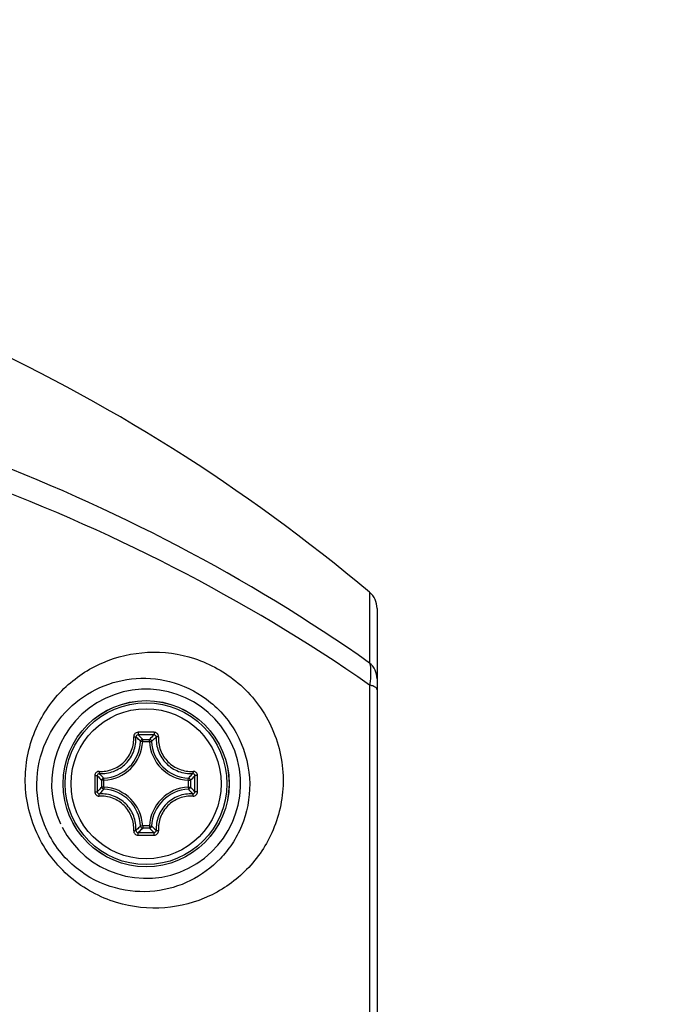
# Model space of a CAD drawing. Header units: millimetres. Extents: x 0 to 420, y 0 to 297.
# Tile 209 of 256: x 269.33 to 275.41, y 218.64 to 228.01. Entities that reach past the tile are written whole.
import ezdxf

# ---------------------------------------------------------------- set-up
doc = ezdxf.new("R2010")
doc.units = ezdxf.units.MM
doc.header["$LTSCALE"] = 23.1
doc.header["$PDMODE"] = 3
doc.header["$PDSIZE"] = 0.3125
doc.layers.get('0').update_dxf_attribs({"linetype": 'CONTINUOUS'})
doc.layers.get('Defpoints').update_dxf_attribs({"linetype": 'CONTINUOUS'})
doc.layers.add('02___PRT_ALL_AXES', color=7, linetype='CONTINUOUS')
doc.layers.add('DIM_PILOTEES', color=7, linetype='CONTINUOUS')
doc.styles.get("Standard").update_dxf_attribs({"font": 'txt', "width": 0.7})
doc.dimstyles.new('DIMSTYLE_3', dxfattribs={"dimtxt": 2.5, "dimasz": 3.5, "dimexe": 2, "dimexo": 0, "dimtad": 1, "dimdec": 0, "dimlfac": 5, "dimdsep": 46, "dimtxsty": 'Standard', "dimblk": '_FILLED', "dimblk1": '_FILLED', "dimblk2": '_FILLED', "dimcen": 0.09, "dimazin": 2, "dimtp": 0.5, "dimtm": 0.5, "dimtfac": 1, "dimtdec": 0, "dimtofl": 0, "dimtmove": 0, "dimatfit": 3, "dimldrblk": '_FILLED', "dimfxl": 0, "dimtolj": 1, "dimarcsym": 0})
doc.dimstyles.new('DIMSTYLE_9', dxfattribs={"dimtxt": 2.5, "dimasz": 3.5, "dimexe": 2, "dimexo": 0, "dimgap": 2.5, "dimtad": 1, "dimdsep": 46, "dimtxsty": 'Standard', "dimblk": '_FILLED', "dimblk1": '_FILLED', "dimblk2": '_FILLED', "dimcen": 0.09, "dimazin": 2, "dimtp": 0.5, "dimtm": 0.5, "dimtfac": 1, "dimtofl": 0, "dimtmove": 0, "dimatfit": 3, "dimldrblk": '_FILLED', "dimfxl": 0, "dimtolj": 1, "dimarcsym": 0})

# ---------------------------------------------------------------- blocks, each defined once
blk = doc.blocks.new('_FILLED')
at = {"color": 0, "linetype": 'ByBlock'}
blk.add_solid([(0, 0), (-1, 0.1429), (-1, -0.1429)], dxfattribs=at)
blk = doc.blocks.new('*D7')
at = {"layer": 'DIM_PILOTEES', "color": 2, "linetype": 'Continuous'}
for p, q in [((237.3576, 221.8616), (237.3576, 264.0659)), ((280.4801, 226.1986), (280.4801, 264.0659)), ((237.3576, 262.0659), (258.9188, 262.0659)), ((280.4801, 262.0659), (258.9188, 262.0659))]:
    blk.add_line(p, q, dxfattribs=at)
at = {"layer": 'DIM_PILOTEES', "color": 2, "linetype": 'Continuous', "xscale": 3.5, "yscale": 3.5, "zscale": 3.5, "rotation": 180}
blk.add_blockref('_FILLED', (237.3576, 262.0659), dxfattribs=at)
at = {"layer": 'DIM_PILOTEES', "color": 2, "linetype": 'Continuous', "xscale": 3.5, "yscale": 3.5, "zscale": 3.5}
blk.add_blockref('_FILLED', (280.4801, 262.0659), dxfattribs=at)
at = {"layer": 'DIM_PILOTEES', "color": 2, "linetype": 'Continuous', "insert": (258.9188, 265.1909), "char_height": 2.5, "width": 8.035714, "attachment_point": 2, "line_spacing_factor": 0.9}
blk.add_mtext('{\\ftxt;\\W0.0001;\\H0.0001;\\~}{\\ftxt;\\W2.1428571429;\\H2.5; }{\\ftxt;\\W0.0001;\\H0.0001;\\~}', dxfattribs=at)
blk = doc.blocks.new('*D8')
at = {"layer": 'DIM_PILOTEES', "color": 2, "linetype": 'Continuous'}
for p, q in [((243.7388, 246.623), (243.7388, 257.0461)), ((280.4888, 226.1986), (280.4888, 257.0461)), ((243.7388, 255.0461), (262.1138, 255.0461)), ((280.4888, 255.0461), (262.1138, 255.0461))]:
    blk.add_line(p, q, dxfattribs=at)
at = {"layer": 'DIM_PILOTEES', "color": 2, "linetype": 'Continuous', "xscale": 3.5, "yscale": 3.5, "zscale": 3.5, "rotation": 180}
blk.add_blockref('_FILLED', (243.7388, 255.0461), dxfattribs=at)
at = {"layer": 'DIM_PILOTEES', "color": 2, "linetype": 'Continuous', "xscale": 3.5, "yscale": 3.5, "zscale": 3.5}
blk.add_blockref('_FILLED', (280.4888, 255.0461), dxfattribs=at)
at = {"layer": 'DIM_PILOTEES', "color": 2, "linetype": 'Continuous', "insert": (262.1138, 258.1711), "char_height": 2.5, "width": 8.035714, "attachment_point": 2, "line_spacing_factor": 0.9}
blk.add_mtext('{\\ftxt;\\W0.0001;\\H0.0001;\\~}{\\ftxt;\\W2.1428571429;\\H2.5; }{\\ftxt;\\W0.0001;\\H0.0001;\\~}', dxfattribs=at)
blk = doc.blocks.new('*D16')
at = {"layer": 'Defpoints', "color": 0, "linetype": 'Continuous'}
for p in [(226.5932, 260.6283), (261.7388, 218.7434), (214.3873, 191.405), (309.0904, 191.405)]:
    blk.add_point(p, dxfattribs=at)
at = {"layer": 'DIM_PILOTEES', "color": 0, "linetype": 'Continuous', "lineweight": -2}
for p, q in [((214.3873, 191.405), (216.1194, 192.405)), ((309.0904, 191.405), (310.8224, 190.405))]:
    blk.add_line(p, q, dxfattribs=at)
blk.add_arc((261.7388, 218.7434), 54.6768, 333.66827, 206.33173, dxfattribs=at)
at = {"layer": 'DIM_PILOTEES', "color": 0, "linetype": 'Continuous', "lineweight": -2, "xscale": 3.5, "yscale": 3.5, "zscale": 3.5}
for p, rotation in [((214.3873, 191.405), 298.1658643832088), ((309.0904, 191.405), 241.8341356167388)]:
    blk.add_blockref('_FILLED', p, dxfattribs=dict(at, rotation=rotation))
at = {"layer": 'DIM_PILOTEES', "color": 0, "linetype": 'Continuous', "insert": (267.7853, 278.9507), "char_height": 2.5, "width": 24.821429, "attachment_point": 2, "rotation": 354.26515, "line_spacing_factor": 0.9}
blk.add_mtext('\\A1;{\\ftxt;\\W0.0001;\\H0.0001;\\~}{\\ftxt;\\W3.5952380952;\\H2.5; }{\\ftxt;\\W0.0001;\\H0.0001;\\~}{\\ftxt;\\W0.0001;\\H0.0001;\\~}{\\ftxt;\\W2.3571428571;\\H2.5; }{\\ftxt;\\W0.0001;\\H0.0001;\\~}{\\ftxt;\\W0.0001;\\H0.0001;\\~}{\\ftxt;\\W0.6666666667;\\H2.5; }{\\ftxt;\\W0.0001;\\H0.0001;\\~}', dxfattribs=at)

msp = doc.modelspace()

# ---------------------------------------------------------------- linework, layer by layer
at = {"color": 7, "linetype": 'Continuous'}
for p, q in [((272.6674, 222.5652), (272.6674, 221.8922)), ((272.7388, 222.412), (272.7388, 165.3434)), ((272.6674, 221.6829), (272.6674, 188.4764)), ((270.5064, 221.1454), (270.5064, 221.1653)), ((270.5064, 221.1653), (270.5712, 221.1653)), ((270.5712, 221.1454), (270.5712, 221.1653)), ((270.5064, 221.1454), (270.4866, 221.1463)), ((270.5064, 221.1454), (270.5712, 221.1454)), ((270.5712, 221.1454), (270.5911, 221.1463)), ((270.117, 220.711), (270.117, 220.7758)), ((270.1368, 220.7758), (270.117, 220.7758)), ((270.1368, 220.7758), (270.1359, 220.7957)), ((270.1368, 220.711), (270.1368, 220.7758)), ((270.9408, 220.7758), (270.9417, 220.7957)), ((270.9408, 220.7758), (270.9408, 220.711)), ((270.9408, 220.7758), (270.9607, 220.7758)), ((270.9607, 220.7758), (270.9607, 220.711)), ((270.1368, 220.711), (270.117, 220.711)), ((270.1368, 220.711), (270.1359, 220.6911)), ((270.9408, 220.711), (270.9417, 220.6911)), ((270.9408, 220.711), (270.9607, 220.711)), ((270.5064, 220.3414), (270.4866, 220.3405)), ((270.5064, 220.3414), (270.5064, 220.3215)), ((270.5712, 220.3414), (270.5064, 220.3414)), ((270.5712, 220.3215), (270.5064, 220.3215)), ((270.5712, 220.3414), (270.5712, 220.3215)), ((270.5712, 220.3414), (270.5911, 220.3405))]:
    msp.add_line(p, q, dxfattribs=at)
for radius in [0.7909, 0.7905, 0.7701, 0.7142]:
    msp.add_circle((270.5388, 220.7434), radius, dxfattribs=at)
for centre, radius, start, end in [((261.7388, 209.5434), 17, 49.9948, 81.2778), ((272.5388, 222.412), 0.2, 0, 49.9948), ((270.5383, 198.4014), 22.8314, 89.99855, 90.19168), ((270.5388, 198.5663), 22.6425, 89.80684, 90.19316), ((269.7508, 220.4446), 1.0442, 43.64733, 47.03611), ((270.5394, 198.4014), 22.8314, 89.80834, 90.00147), ((271.3268, 220.4446), 1.0442, 132.96377, 136.35269), ((270.1188, 221.1634), 0.3681, 272.66052, 357.33947), ((270.1188, 221.1634), 0.388, 272.66007, 357.33994), ((270.9588, 221.1634), 0.388, 182.66006, 267.33994), ((270.9588, 221.1634), 0.3681, 182.66052, 267.33947), ((292.8815, 220.7442), 22.8321, 179.80883, 180.19513), ((292.716, 220.7434), 22.6426, 179.8069, 180.19321), ((270.8376, 221.5314), 1.0442, 222.96376, 226.35269), ((270.24, 221.5314), 1.0442, 313.64733, 317.03612), ((248.3616, 220.7434), 22.6426, 359.80679, 0.1931), ((248.1961, 220.7442), 22.8321, 359.80488, 0.19118), ((270.8377, 219.9554), 1.0442, 133.64733, 137.03611), ((270.1188, 220.3234), 0.3681, 2.66048, 87.33947), ((270.1188, 220.3234), 0.388, 2.66007, 87.33994), ((270.9588, 220.3234), 0.388, 92.66007, 177.33994), ((270.9588, 220.3234), 0.3681, 92.66048, 177.33952), ((270.2401, 219.9556), 1.044, 42.96346, 46.35296), ((269.751, 221.0421), 1.044, 312.96346, 316.35296), ((271.3267, 221.0421), 1.044, 223.64707, 227.0364), ((270.5383, 243.0854), 22.8314, 269.80834, 270.00147), ((270.5388, 242.9205), 22.6425, 269.80684, 270.19316), ((270.5394, 243.0854), 22.8314, 269.99855, 270.19168)]:
    msp.add_arc(centre, radius, start, end, dxfattribs=at)
for points, knots in [([(272.6674, 221.8922), (271.502, 222.7158), (268.8523, 224.0833), (265.9618, 224.7809), (264.4563, 224.9762)], [0, 0, 0, 0, 0.484525, 1, 1, 1, 1]), ([(272.6674, 221.6829), (271.4772, 222.5121), (268.768, 223.8811), (265.8194, 224.5629), (264.2835, 224.7467)], [0, 0, 0, 0, 0.483931, 1, 1, 1, 1]), ([(269.3882, 220.7912), (269.3899, 220.9545), (269.4593, 221.2749), (269.7322, 221.665), (270.1135, 221.9195), (270.5558, 222.0219), (271.0174, 221.9601), (271.3703, 221.762), (271.5997, 221.5206), (271.7815, 221.225), (271.8424, 220.9607), (271.8441, 220.7874)], [0, 0, 0, 0, 0.129017, 0.250592, 0.367469, 0.483182, 0.601721, 0.727407, 0.794225, 0.863076, 1, 1, 1, 1]), ([(272.7388, 221.7431), (272.7388, 221.7713), (272.7259, 221.8285), (272.6894, 221.8743), (272.6674, 221.8922)], [0, 0, 0, 0, 0.497757, 1, 1, 1, 1]), ([(272.6674, 221.8922), (272.6716, 221.8815), (272.6767, 221.8542), (272.6795, 221.7841), (272.6734, 221.7253), (272.6674, 221.6829)], [0, 0, 0, 0, 0.163837, 0.390212, 1, 1, 1, 1]), ([(269.4981, 220.7434), (269.4997, 220.8802), (269.5575, 221.1461), (269.7812, 221.4682), (270.0893, 221.6783), (270.4462, 221.7668), (270.8229, 221.7237), (271.1164, 221.5664), (271.3118, 221.3679), (271.4701, 221.118), (271.5236, 220.8918), (271.5254, 220.7434)], [0, 0, 0, 0, 0.130475, 0.25111, 0.365695, 0.478572, 0.594592, 0.719569, 0.787447, 0.858453, 1, 1, 1, 1]), ([(272.7388, 221.6385), (272.7388, 221.6488), (272.7217, 221.6639), (272.696, 221.6749), (272.6776, 221.6804), (272.6674, 221.6829)], [0, 0, 0, 0, 0.353161, 0.63979, 1, 1, 1, 1]), ([(270.0917, 220.8611), (270.1349, 220.8587), (270.2239, 220.8723), (270.3367, 220.9453), (270.4099, 221.0581), (270.4235, 221.147), (270.4211, 221.1902)], [0, 0, 0, 0, 0.248884, 0.500087, 0.751235, 1, 1, 1, 1]), ([(270.0942, 220.8403), (270.1399, 220.8377), (270.2339, 220.8521), (270.353, 220.9293), (270.4302, 221.0484), (270.4445, 221.1424), (270.4419, 221.188)], [0, 0, 0, 0, 0.249023, 0.500089, 0.751095, 1, 1, 1, 1]), ([(270.4619, 221.2327), (270.4564, 221.2326), (270.4453, 221.2304), (270.4315, 221.2208), (270.4225, 221.2067), (270.4208, 221.1956), (270.4211, 221.1902)], [0, 0, 0, 0, 0.252171, 0.503279, 0.752493, 1, 1, 1, 1]), ([(270.4211, 221.1902), (270.4236, 221.1904), (270.4282, 221.1905), (270.4345, 221.1902), (270.4388, 221.1895), (270.4414, 221.1887), (270.4419, 221.188)], [0, 0, 0, 0, 0.348346, 0.654783, 0.879604, 1, 1, 1, 1]), ([(270.4625, 221.2087), (270.4571, 221.2087), (270.446, 221.2044), (270.4417, 221.1932), (270.4419, 221.188)], [0, 0, 0, 0, 0.506359, 1, 1, 1, 1]), ([(270.4866, 221.1463), (270.483, 221.1498), (270.4685, 221.1641), (270.4535, 221.1779), (270.4419, 221.188)], [0, 0, 0, 0, 0.245126, 1, 1, 1, 1]), ([(270.4619, 221.2327), (270.4619, 221.2299), (270.4619, 221.2246), (270.4619, 221.2174), (270.4623, 221.2123), (270.4622, 221.2095), (270.4625, 221.2087)], [0, 0, 0, 0, 0.345926, 0.661511, 0.892731, 1, 1, 1, 1]), ([(270.5064, 221.1653), (270.5015, 221.1652), (270.4914, 221.1612), (270.4868, 221.1512), (270.4866, 221.1463)], [0, 0, 0, 0, 0.499987, 1, 1, 1, 1]), ([(270.5911, 221.1463), (270.5908, 221.1512), (270.5863, 221.1612), (270.5762, 221.1652), (270.5712, 221.1653)], [0, 0, 0, 0, 0.500013, 1, 1, 1, 1]), ([(270.5911, 221.1463), (270.5947, 221.1498), (270.6092, 221.1641), (270.6242, 221.1779), (270.6358, 221.188)], [0, 0, 0, 0, 0.245125, 1, 1, 1, 1]), ([(270.6158, 221.2327), (270.6158, 221.2299), (270.6158, 221.2246), (270.6157, 221.2174), (270.6154, 221.2123), (270.6154, 221.2095), (270.6152, 221.2087)], [0, 0, 0, 0, 0.345925, 0.66151, 0.892731, 1, 1, 1, 1]), ([(270.6358, 221.188), (270.636, 221.1932), (270.6316, 221.2044), (270.6205, 221.2087), (270.6152, 221.2087)], [0, 0, 0, 0, 0.49364, 1, 1, 1, 1]), ([(270.6566, 221.1905), (270.6572, 221.201), (270.6486, 221.2236), (270.6265, 221.2326), (270.6158, 221.2327)], [0, 0, 0, 0, 0.496479, 1, 1, 1, 1]), ([(270.6358, 221.188), (270.6332, 221.1423), (270.6475, 221.0484), (270.7247, 220.9292), (270.8438, 220.852), (270.9378, 220.8377), (270.9834, 220.8403)], [0, 0, 0, 0, 0.248977, 0.5, 0.751022, 1, 1, 1, 1]), ([(270.6566, 221.1902), (270.6541, 221.1904), (270.6495, 221.1905), (270.6432, 221.1902), (270.6388, 221.1895), (270.6362, 221.1887), (270.6358, 221.188)], [0, 0, 0, 0, 0.34835, 0.654797, 0.879608, 1, 1, 1, 1]), ([(270.6566, 221.1905), (270.6554, 221.1688), (270.6574, 221.125), (270.6742, 221.0613), (270.7041, 221.0021), (270.7594, 220.9335), (270.8537, 220.8723), (270.9426, 220.8587), (270.9858, 220.8611)], [0, 0, 0, 0, 0.12437, 0.249511, 0.375275, 0.501384, 0.75185, 1, 1, 1, 1]), ([(271.8441, 220.7874), (271.8457, 220.623), (271.7825, 220.3031), (271.5206, 219.9121), (271.1521, 219.6511), (270.7122, 219.5346), (270.2367, 219.5854), (269.8664, 219.7874), (269.6278, 220.0396), (269.4443, 220.3446), (269.3865, 220.6153), (269.3882, 220.7912)], [0, 0, 0, 0, 0.128285, 0.246128, 0.359162, 0.473311, 0.593736, 0.723887, 0.792742, 0.862698, 1, 1, 1, 1]), ([(270.0917, 220.8611), (270.0812, 220.8617), (270.0587, 220.8532), (270.0496, 220.8311), (270.0496, 220.8204)], [0, 0, 0, 0, 0.496441, 1, 1, 1, 1]), ([(270.0496, 220.8204), (270.0523, 220.8204), (270.0576, 220.8204), (270.0648, 220.8203), (270.07, 220.82), (270.0727, 220.82), (270.0735, 220.8197)], [0, 0, 0, 0, 0.345903, 0.661475, 0.892698, 1, 1, 1, 1]), ([(270.0942, 220.8403), (270.089, 220.8406), (270.0778, 220.8362), (270.0735, 220.8251), (270.0735, 220.8197)], [0, 0, 0, 0, 0.49364, 1, 1, 1, 1]), ([(270.092, 220.8611), (270.0919, 220.8587), (270.0917, 220.8541), (270.092, 220.8478), (270.0927, 220.8434), (270.0935, 220.8408), (270.0942, 220.8403)], [0, 0, 0, 0, 0.348353, 0.654798, 0.879612, 1, 1, 1, 1]), ([(270.1359, 220.7957), (270.1324, 220.7992), (270.1182, 220.8138), (270.1043, 220.8287), (270.0942, 220.8403)], [0, 0, 0, 0, 0.245125, 1, 1, 1, 1]), ([(270.9417, 220.7957), (270.9453, 220.7992), (270.9595, 220.8138), (270.9733, 220.8287), (270.9834, 220.8403)], [0, 0, 0, 0, 0.245126, 1, 1, 1, 1]), ([(270.9607, 220.7758), (270.9607, 220.7807), (270.9566, 220.7909), (270.9467, 220.7954), (270.9417, 220.7957)], [0, 0, 0, 0, 0.499987, 1, 1, 1, 1]), ([(270.9856, 220.8611), (270.9858, 220.8587), (270.9859, 220.8541), (270.9857, 220.8478), (270.985, 220.8434), (270.9841, 220.8408), (270.9834, 220.8403)], [0, 0, 0, 0, 0.348291, 0.654703, 0.87953, 1, 1, 1, 1]), ([(271.0041, 220.8197), (271.0041, 220.8251), (270.9998, 220.8362), (270.9886, 220.8406), (270.9834, 220.8403)], [0, 0, 0, 0, 0.506359, 1, 1, 1, 1]), ([(271.0281, 220.8204), (271.0281, 220.8259), (271.0258, 220.8369), (271.0163, 220.8507), (271.0022, 220.8597), (270.9912, 220.8614), (270.9858, 220.8611)], [0, 0, 0, 0, 0.252175, 0.503285, 0.752511, 1, 1, 1, 1]), ([(271.0281, 220.8204), (271.0253, 220.8204), (271.02, 220.8204), (271.0129, 220.8203), (271.0077, 220.82), (271.0049, 220.82), (271.0041, 220.8197)], [0, 0, 0, 0, 0.345925, 0.661512, 0.892731, 1, 1, 1, 1]), ([(271.5254, 220.7434), (271.527, 220.606), (271.4872, 220.4019), (271.3636, 220.1707), (271.2133, 219.9816), (270.9705, 219.8024), (270.6176, 219.6988), (270.2265, 219.729), (269.8444, 219.9245), (269.5624, 220.2844), (269.4963, 220.5923), (269.4981, 220.7434)], [0, 0, 0, 0, 0.129194, 0.188528, 0.24539, 0.355185, 0.46604, 0.584308, 0.715335, 0.857995, 1, 1, 1, 1]), ([(270.1359, 220.6911), (270.1324, 220.6876), (270.1182, 220.673), (270.1043, 220.6581), (270.0942, 220.6465)], [0, 0, 0, 0, 0.245126, 1, 1, 1, 1]), ([(270.9417, 220.6911), (270.9453, 220.6876), (270.9595, 220.673), (270.9733, 220.6581), (270.9834, 220.6465)], [0, 0, 0, 0, 0.245123, 1, 1, 1, 1]), ([(270.0496, 220.6664), (270.0523, 220.6664), (270.0576, 220.6664), (270.0648, 220.6665), (270.07, 220.6668), (270.0727, 220.6668), (270.0735, 220.6671)], [0, 0, 0, 0, 0.345925, 0.661512, 0.892731, 1, 1, 1, 1]), ([(270.0496, 220.6664), (270.0496, 220.6557), (270.0587, 220.6336), (270.0812, 220.6251), (270.0917, 220.6257)], [0, 0, 0, 0, 0.503531, 1, 1, 1, 1]), ([(270.0735, 220.6671), (270.0735, 220.6617), (270.0778, 220.6506), (270.089, 220.6462), (270.0942, 220.6465)], [0, 0, 0, 0, 0.506359, 1, 1, 1, 1]), ([(270.4211, 220.2964), (270.4235, 220.3396), (270.41, 220.4285), (270.3487, 220.5228), (270.2801, 220.5782), (270.221, 220.608), (270.1572, 220.6248), (270.1134, 220.6269), (270.0917, 220.6257)], [0, 0, 0, 0, 0.24815, 0.498616, 0.624725, 0.750489, 0.87563, 1, 1, 1, 1]), ([(270.092, 220.6257), (270.0919, 220.6281), (270.0917, 220.6327), (270.092, 220.639), (270.0927, 220.6434), (270.0935, 220.646), (270.0942, 220.6465)], [0, 0, 0, 0, 0.348291, 0.654702, 0.87953, 1, 1, 1, 1]), ([(270.4419, 220.2988), (270.4445, 220.3445), (270.4302, 220.4384), (270.353, 220.5576), (270.2338, 220.6348), (270.1399, 220.6491), (270.0942, 220.6465)], [0, 0, 0, 0, 0.248978, 0.500001, 0.751023, 1, 1, 1, 1]), ([(270.9834, 220.6465), (270.9378, 220.6491), (270.8438, 220.6347), (270.7247, 220.5575), (270.6475, 220.4384), (270.6332, 220.3444), (270.6358, 220.2988)], [0, 0, 0, 0, 0.249023, 0.500089, 0.751095, 1, 1, 1, 1]), ([(270.9859, 220.6257), (270.9427, 220.6281), (270.8538, 220.6145), (270.7409, 220.5415), (270.6678, 220.4287), (270.6542, 220.3398), (270.6566, 220.2966)], [0, 0, 0, 0, 0.248884, 0.500087, 0.751235, 1, 1, 1, 1]), ([(270.9834, 220.6465), (270.9886, 220.6462), (270.9998, 220.6506), (271.0041, 220.6617), (271.0041, 220.6671)], [0, 0, 0, 0, 0.49364, 1, 1, 1, 1]), ([(270.9856, 220.6257), (270.9858, 220.6281), (270.9859, 220.6327), (270.9857, 220.639), (270.9849, 220.6434), (270.9841, 220.646), (270.9834, 220.6465)], [0, 0, 0, 0, 0.348353, 0.654798, 0.879612, 1, 1, 1, 1]), ([(270.9859, 220.6257), (270.9965, 220.6251), (271.019, 220.6336), (271.0281, 220.6557), (271.0281, 220.6664)], [0, 0, 0, 0, 0.496452, 1, 1, 1, 1]), ([(271.0281, 220.6664), (271.0253, 220.6664), (271.02, 220.6664), (271.0129, 220.6665), (271.0077, 220.6668), (271.0049, 220.6668), (271.0041, 220.6671)], [0, 0, 0, 0, 0.345903, 0.661475, 0.892698, 1, 1, 1, 1]), ([(270.4866, 220.3405), (270.483, 220.337), (270.4685, 220.3227), (270.4535, 220.3089), (270.4419, 220.2988)], [0, 0, 0, 0, 0.245123, 1, 1, 1, 1]), ([(270.5712, 220.3215), (270.5762, 220.3216), (270.5863, 220.3256), (270.5908, 220.3356), (270.5911, 220.3405)], [0, 0, 0, 0, 0.499987, 1, 1, 1, 1]), ([(270.5911, 220.3405), (270.5947, 220.337), (270.6092, 220.3227), (270.6242, 220.3089), (270.6358, 220.2988)], [0, 0, 0, 0, 0.245124, 1, 1, 1, 1]), ([(270.4211, 220.2964), (270.4208, 220.2911), (270.4226, 220.28), (270.4315, 220.266), (270.4453, 220.2564), (270.4564, 220.2542), (270.4619, 220.2541)], [0, 0, 0, 0, 0.247492, 0.496724, 0.747842, 1, 1, 1, 1]), ([(270.4211, 220.2966), (270.4236, 220.2964), (270.4282, 220.2963), (270.4345, 220.2966), (270.4388, 220.2973), (270.4414, 220.2981), (270.4419, 220.2988)], [0, 0, 0, 0, 0.348352, 0.654801, 0.879611, 1, 1, 1, 1]), ([(270.4419, 220.2988), (270.4417, 220.2936), (270.446, 220.2824), (270.4571, 220.2781), (270.4625, 220.2781)], [0, 0, 0, 0, 0.49364, 1, 1, 1, 1]), ([(270.4619, 220.2541), (270.4619, 220.2569), (270.4619, 220.2622), (270.4619, 220.2694), (270.4623, 220.2745), (270.4622, 220.2773), (270.4625, 220.2781)], [0, 0, 0, 0, 0.345926, 0.661511, 0.892731, 1, 1, 1, 1]), ([(270.6152, 220.2781), (270.6205, 220.2781), (270.6316, 220.2824), (270.636, 220.2936), (270.6358, 220.2988)], [0, 0, 0, 0, 0.506359, 1, 1, 1, 1]), ([(270.6158, 220.2541), (270.6158, 220.2569), (270.6158, 220.2622), (270.6157, 220.2694), (270.6154, 220.2745), (270.6154, 220.2773), (270.6152, 220.2781)], [0, 0, 0, 0, 0.345926, 0.661511, 0.892731, 1, 1, 1, 1]), ([(270.6158, 220.2541), (270.6213, 220.2542), (270.6324, 220.2564), (270.6462, 220.266), (270.6552, 220.2801), (270.6569, 220.2912), (270.6566, 220.2966)], [0, 0, 0, 0, 0.252171, 0.503279, 0.752493, 1, 1, 1, 1]), ([(270.6566, 220.2966), (270.6541, 220.2964), (270.6495, 220.2963), (270.6432, 220.2966), (270.6388, 220.2973), (270.6362, 220.2981), (270.6358, 220.2988)], [0, 0, 0, 0, 0.348346, 0.654783, 0.879604, 1, 1, 1, 1])]:
    msp.add_open_spline(points, degree=3, knots=knots, dxfattribs=at)
for points in [[(270.1359, 220.7957), (270.131, 220.7954), (270.121, 220.7909), (270.117, 220.7807), (270.117, 220.7758)], [(270.117, 220.711), (270.117, 220.7061), (270.121, 220.6959), (270.131, 220.6914), (270.1359, 220.6911)], [(270.9417, 220.6911), (270.9467, 220.6914), (270.9566, 220.6959), (270.9607, 220.7061), (270.9607, 220.711)], [(270.4866, 220.3405), (270.4868, 220.3356), (270.4913, 220.3256), (270.5015, 220.3216), (270.5064, 220.3215)]]:
    msp.add_open_spline(points, degree=3, dxfattribs=at)
at = {"layer": '02___PRT_ALL_AXES', "color": 7, "linetype": 'Continuous'}
msp.add_arc((270.5388, 220.7434), 0.9, 207.24743, 204.99891, dxfattribs=at)

# ---------------------------------------------------------------- dimensions: what is measured, and where the dimension line sits
at = {"layer": 'DIM_PILOTEES', "color": 2, "linetype": 'Continuous'}
dim = msp.add_angular_dim_3p(base=(226.5932, 260.6283), center=(261.7388, 218.7434), p1=(309.0904, 191.405), p2=(214.3873, 191.405), text='{\\ftxt;\\W0.0001;\\H0.0001;\\~}{\\ftxt;\\W3.5952380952;\\H2.5; }{\\ftxt;\\W0.0001;\\H0.0001;\\~}{\\ftxt;\\W0.0001;\\H0.0001;\\~}{\\ftxt;\\W2.3571428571;\\H2.5; }{\\ftxt;\\W0.0001;\\H0.0001;\\~}{\\ftxt;\\W0.0001;\\H0.0001;\\~}{\\ftxt;\\W0.6666666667;\\H2.5; }{\\ftxt;\\W0.0001;\\H0.0001;\\~}', dimstyle='DIMSTYLE_9', dxfattribs=at)
dim.commit()
dim.dimension.update_dxf_attribs({"geometry": '*D16', "text_midpoint": (267.2024, 273.1466), "dimtype": 165})
for base, p1, p2, picture, middle in [((280.4801, 262.0659), (237.3576, 221.8616), (280.4801, 226.1986), '*D7', (258.5617, 262.0659)), ((280.4888, 255.0461), (243.7388, 246.623), (280.4888, 226.1986), '*D8', (261.7567, 255.0461))]:
    dim = msp.add_linear_dim(base=base, p1=p1, p2=p2, text='{\\ftxt;\\W0.0001;\\H0.0001;\\~}{\\ftxt;\\W2.1428571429;\\H2.5; }{\\ftxt;\\W0.0001;\\H0.0001;\\~}', dimstyle='DIMSTYLE_3', dxfattribs=at)
    dim.commit()
    dim.dimension.update_dxf_attribs({"geometry": picture, "text_midpoint": middle, "dimtype": 160})

doc.saveas('drawing.dxf')
